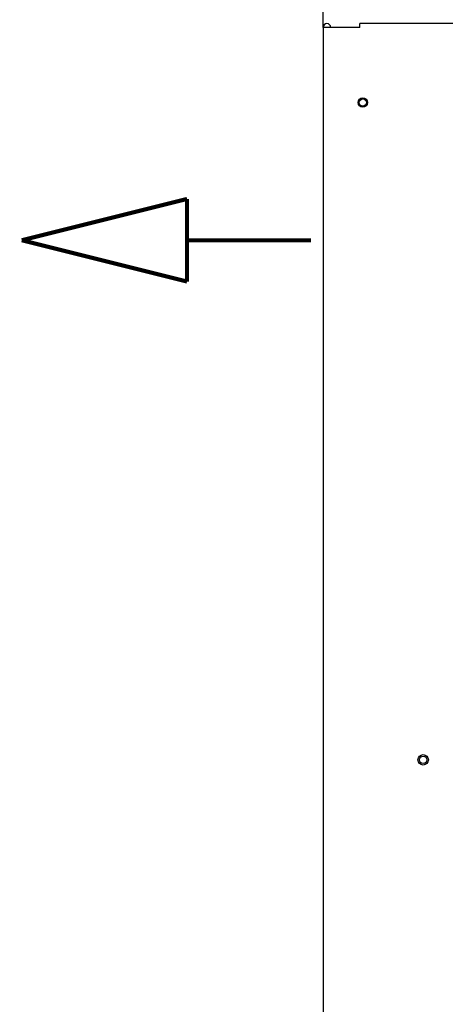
# Paper-space layout 'SUBMITTAL_E3H_2_1' of a CAD drawing. Header units: millimetres. Extents: x 0 to 841, y 0 to 594.
# Tile 37 of 45: x 645 to 696, y 399 to 518. Entities that reach past the tile are written whole.
import ezdxf

# ---------------------------------------------------------------- set-up
doc = ezdxf.new("R2010")
doc.units = ezdxf.units.MM
doc.header["$LTSCALE"] = 46.255
doc.linetypes.add('CENTER', pattern=[0.6, 0.375, -0.075, 0.075, -0.075])
doc.layers.get('0').update_dxf_attribs({"linetype": 'CONTINUOUS'})
doc.layers.add('002___PRT_ALL_AXES', color=7, linetype='CONTINUOUS')
doc.layers.add('DEFAULT_1', color=7, linetype='CENTER')

psp = doc.layouts.new('SUBMITTAL_E3H_2_1')

# ---------------------------------------------------------------- linework, layer by layer
at = {"color": 7, "linetype": 'CONTINUOUS'}
psp.add_line((681.59, 517.29), (681.59, 553.69), dxfattribs=at)
at = {"color": 3, "linetype": 'CONTINUOUS'}
for p, q in [((686, 517.29), (681.59, 517.29)), ((681.59, 517.29), (681.59, 241.67)), ((702.24, 517.75), (686, 517.75)), ((686, 517.29), (686, 517.75))]:
    psp.add_line(p, q, dxfattribs=at)
for centre in [(686.37, 508.19), (693.68, 428.66)]:
    psp.add_circle(centre, 0.438, dxfattribs=at)
psp.add_arc((682.04, 517.29), 0.455, 0, 180, dxfattribs=at)
at = {"layer": '002___PRT_ALL_AXES', "color": 7, "linetype": 'CONTINUOUS'}
for centre, radius in [((686.37, 508.19), 0.569), ((693.68, 428.66), 0.629)]:
    psp.add_circle(centre, radius, dxfattribs=at)
at = {"layer": 'DEFAULT_1', "color": 7, "linetype": 'CENTER', "true_color": 0xe03a00, "const_width": 0.5}
for points in [[(645.11, 491.53), (665.11, 496.53)], [(665.11, 486.53), (665.11, 496.53)], [(645.11, 491.53), (665.11, 486.53)], [(665.11, 491.53), (680.11, 491.53)]]:
    psp.add_lwpolyline(points, dxfattribs=at)

doc.saveas('drawing.dxf')
